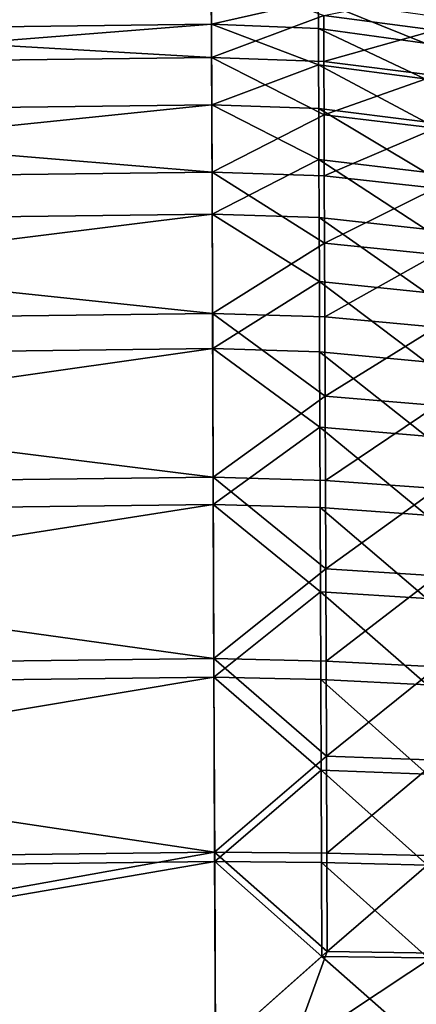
# Model space of a CAD drawing. Header units: metres. Extents: x 0 to 1050, y 0 to 700.
# Tile 36 of 50: x 499 to 521, y 511 to 565. Entities that reach past the tile are written whole.
import ezdxf

# ---------------------------------------------------------------- set-up
doc = ezdxf.new("R2010")
doc.units = ezdxf.units.M

msp = doc.modelspace()

# ---------------------------------------------------------------- linework, layer by layer
at = {"layer": 'None'}
for points in [[(509.770416, 567.720581, -421.531097), (509.788452, 563.07373, -431.5), (443.584137, 566.901245, -421.529297)], [(509.788452, 563.07373, -431.5), (509.770416, 567.720581, -421.531097), (515.943787, 565.373474, -426.461609)], [(509.770874, 567.602539, -410.418884), (443.586487, 566.788208, -410.418884), (443.642578, 564.082703, -420.504089)], [(509.781372, 564.901245, -420.505829), (509.770874, 567.602539, -410.418884), (443.642578, 564.082703, -420.504089)], [(509.770874, 567.602539, -410.418884), (509.781372, 564.901245, -420.505829), (515.647827, 566.212646, -415.443817)], [(509.788452, 563.07373, -431.5), (443.680359, 562.260315, -431.5), (443.584137, 566.901245, -421.529297)], [(515.647827, 566.212646, -415.443817), (509.781372, 564.901245, -420.505829), (515.653503, 564.651978, -420.398804)], [(521.488159, 565.393799, -415.22464), (515.647827, 566.212646, -415.443817), (521.493347, 563.854797, -420.109131)], [(515.647827, 566.212646, -415.443817), (515.653503, 564.651978, -420.398804), (521.493347, 563.854797, -420.109131)], [(515.943787, 565.373474, -426.461609), (522.068054, 566.621765, -421.114594), (522.075012, 564.565491, -426.085571)], [(515.952942, 562.853699, -431.30896), (509.788452, 563.07373, -431.5), (515.943787, 565.373474, -426.461609)], [(515.952942, 562.853699, -431.30896), (515.943787, 565.373474, -426.461609), (522.075012, 564.565491, -426.085571)], [(509.781372, 564.901245, -420.505829), (443.642578, 564.082703, -420.504089), (443.734222, 559.662781, -430)], [(509.798523, 560.475647, -430), (509.781372, 564.901245, -420.505829), (443.734222, 559.662781, -430)], [(509.781372, 564.901245, -420.505829), (515.660706, 562.665894, -425.201538), (515.653503, 564.651978, -420.398804)], [(509.781372, 564.901245, -420.505829), (509.798523, 560.475647, -430), (515.660706, 562.665894, -425.201538)], [(521.493347, 563.854797, -420.109131), (515.653503, 564.651978, -420.398804), (521.5, 561.896362, -424.843384)], [(515.653503, 564.651978, -420.398804), (515.660706, 562.665894, -425.201538), (521.5, 561.896362, -424.843384)], [(515.952942, 562.853699, -431.30896), (522.075012, 564.565491, -426.085571), (522.083435, 562.080811, -430.863617)], [(509.788452, 563.07373, -431.5), (509.812897, 556.771851, -440.499298), (443.680359, 562.260315, -431.5)], [(509.812897, 556.771851, -440.499298), (509.788452, 563.07373, -431.5), (515.963623, 559.914063, -435.924957)], [(509.788452, 563.07373, -431.5), (515.952942, 562.853699, -431.30896), (515.963623, 559.914063, -435.924957)], [(515.963623, 559.914063, -435.924957), (515.952942, 562.853699, -431.30896), (522.083435, 562.080811, -430.863617)], [(509.798523, 560.475647, -430), (515.669434, 560.266113, -429.818054), (515.660706, 562.665894, -425.201538)], [(521.5, 561.896362, -424.843384), (515.660706, 562.665894, -425.201538), (521.508057, 559.530029, -429.393921)], [(515.660706, 562.665894, -425.201538), (515.669434, 560.266113, -429.818054), (521.508057, 559.530029, -429.393921)], [(509.812897, 556.771851, -440.499298), (443.811005, 555.958923, -440.498596), (443.680359, 562.260315, -431.5)], [(515.963623, 559.914063, -435.924957), (522.083435, 562.080811, -430.863617), (522.093262, 559.182251, -435.413452)], [(509.798523, 560.475647, -430), (443.734222, 559.662781, -430), (443.858643, 553.661438, -438.570068)], [(509.821808, 554.473877, -438.57077), (509.798523, 560.475647, -430), (443.858643, 553.661438, -438.570068)], [(515.669434, 560.266113, -429.818054), (509.798523, 560.475647, -430), (515.679626, 557.466492, -434.214264)], [(509.798523, 560.475647, -430), (509.821808, 554.473877, -438.57077), (515.679626, 557.466492, -434.214264)], [(521.508057, 559.530029, -429.393921), (515.669434, 560.266113, -429.818054), (521.517395, 556.76947, -433.727112)], [(515.669434, 560.266113, -429.818054), (515.679626, 557.466492, -434.214264), (521.517395, 556.76947, -433.727112)], [(509.812897, 556.771851, -440.499298), (515.963623, 559.914063, -435.924957), (515.975769, 556.579163, -440.274078)], [(515.975769, 556.579163, -440.274078), (515.963623, 559.914063, -435.924957), (522.093262, 559.182251, -435.413452)], [(515.975769, 556.579163, -440.274078), (522.093262, 559.182251, -435.413452), (522.104431, 555.894043, -439.699982)], [(515.679626, 557.466492, -434.214264), (509.821808, 554.473877, -438.57077), (515.691162, 554.290405, -438.356293)], [(521.517395, 556.76947, -433.727112), (515.679626, 557.466492, -434.214264), (521.528015, 553.637878, -437.809509)], [(515.679626, 557.466492, -434.214264), (515.691162, 554.290405, -438.356293), (521.528015, 553.637878, -437.809509)], [(509.812897, 556.771851, -440.499298), (509.842987, 549.009827, -448.260803), (443.811005, 555.958923, -440.498596)], [(509.842987, 549.009827, -448.260803), (509.812897, 556.771851, -440.499298), (515.989197, 552.876221, -444.320831)], [(515.989197, 552.876221, -444.320831), (509.812897, 556.771851, -440.499298), (515.975769, 556.579163, -440.274078)], [(515.989197, 552.876221, -444.320831), (515.975769, 556.579163, -440.274078), (522.104431, 555.894043, -439.699982)], [(509.842987, 549.009827, -448.260803), (443.971893, 548.199341, -448.260803), (443.811005, 555.958923, -440.498596)], [(522.104431, 555.894043, -439.699982), (522.116821, 552.243042, -443.688232), (515.989197, 552.876221, -444.320831)], [(509.821808, 554.473877, -438.57077), (443.858643, 553.661438, -438.570068), (444.011871, 546.271423, -445.962677)], [(509.850464, 547.081482, -445.962677), (509.821808, 554.473877, -438.57077), (444.011871, 546.271423, -445.962677)], [(509.821808, 554.473877, -438.57077), (515.703979, 550.763794, -442.210327), (515.691162, 554.290405, -438.356293)], [(509.821808, 554.473877, -438.57077), (509.850464, 547.081482, -445.962677), (515.703979, 550.763794, -442.210327)], [(521.528015, 553.637878, -437.809509), (515.691162, 554.290405, -438.356293), (521.539856, 550.160767, -441.607849)], [(515.691162, 554.290405, -438.356293), (515.703979, 550.763794, -442.210327), (521.539856, 550.160767, -441.607849)], [(516.003906, 548.832458, -448.029694), (509.842987, 549.009827, -448.260803), (515.989197, 552.876221, -444.320831)], [(522.116821, 552.243042, -443.688232), (516.003906, 548.832458, -448.029694), (515.989197, 552.876221, -444.320831)], [(516.003906, 548.832458, -448.029694), (522.116821, 552.243042, -443.688232), (522.130371, 548.256165, -447.34317)], [(509.850464, 547.081482, -445.962677), (515.718018, 546.912537, -445.742554), (515.703979, 550.763794, -442.210327)], [(521.539856, 550.160767, -441.607849), (515.703979, 550.763794, -442.210327), (521.552734, 546.363708, -445.088745)], [(515.703979, 550.763794, -442.210327), (515.718018, 546.912537, -445.742554), (521.552734, 546.363708, -445.088745)], [(509.842987, 549.009827, -448.260803), (509.877838, 540.018433, -454.55719), (443.971893, 548.199341, -448.260803)], [(509.877838, 540.018433, -454.55719), (509.842987, 549.009827, -448.260803), (516.019775, 544.477051, -451.367584)], [(509.842987, 549.009827, -448.260803), (516.003906, 548.832458, -448.029694), (516.019775, 544.477051, -451.367584)], [(516.019775, 544.477051, -451.367584), (516.003906, 548.832458, -448.029694), (522.130371, 548.256165, -447.34317)], [(522.130371, 548.256165, -447.34317), (522.144958, 543.96228, -450.632263), (516.019775, 544.477051, -451.367584)], [(509.877838, 540.018433, -454.55719), (444.158264, 539.20929, -454.556213), (443.971893, 548.199341, -448.260803)], [(509.850464, 547.081482, -445.962677), (444.011871, 546.271423, -445.962677), (444.189362, 537.709412, -451.958313)], [(509.883667, 538.51825, -451.959229), (509.850464, 547.081482, -445.962677), (444.189362, 537.709412, -451.958313)], [(515.718018, 546.912537, -445.742554), (509.850464, 547.081482, -445.962677), (515.733093, 542.764587, -448.921509)], [(509.850464, 547.081482, -445.962677), (509.883667, 538.51825, -451.959229), (515.733093, 542.764587, -448.921509)], [(521.552734, 546.363708, -445.088745), (515.718018, 546.912537, -445.742554), (521.566589, 542.274292, -448.221191)], [(515.718018, 546.912537, -445.742554), (515.733093, 542.764587, -448.921509), (521.566589, 542.274292, -448.221191)], [(516.019775, 544.477051, -451.367584), (516.036621, 539.847656, -454.31131), (509.877838, 540.018433, -454.55719)], [(522.144958, 543.96228, -450.632263), (516.036621, 539.847656, -454.31131), (516.019775, 544.477051, -451.367584)], [(516.036621, 539.847656, -454.31131), (522.144958, 543.96228, -450.632263), (522.1604, 539.398376, -453.532593)], [(515.733093, 542.764587, -448.921509), (509.883667, 538.51825, -451.959229), (515.749146, 538.355591, -451.725067)], [(521.566589, 542.274292, -448.221191), (515.733093, 542.764587, -448.921509), (521.58136, 537.927734, -450.983429)], [(515.733093, 542.764587, -448.921509), (515.749146, 538.355591, -451.725067), (521.58136, 537.927734, -450.983429)], [(509.877838, 540.018433, -454.55719), (509.916443, 530.061646, -459.200623), (444.158264, 539.20929, -454.556213)], [(516.036621, 539.847656, -454.31131), (516.05426, 534.983826, -456.840149), (509.877838, 540.018433, -454.55719)], [(509.877838, 540.018433, -454.55719), (516.05426, 534.983826, -456.840149), (509.916443, 530.061646, -459.200623)], [(516.05426, 534.983826, -456.840149), (516.036621, 539.847656, -454.31131), (522.1604, 539.398376, -453.532593)], [(509.916443, 530.061646, -459.200623), (444.364655, 529.255066, -459.200623), (444.158264, 539.20929, -454.556213)], [(522.1604, 539.398376, -453.532593), (522.176697, 534.603699, -456.023773), (516.05426, 534.983826, -456.840149)], [(509.883667, 538.51825, -451.959229), (444.189362, 537.709412, -451.958313), (444.385925, 528.229248, -456.381561)], [(509.920441, 529.035583, -456.381561), (509.883667, 538.51825, -451.959229), (444.385925, 528.229248, -456.381561)], [(509.883667, 538.51825, -451.959229), (515.765991, 533.723389, -454.133484), (515.749146, 538.355591, -451.725067)], [(509.883667, 538.51825, -451.959229), (509.920441, 529.035583, -456.381561), (515.765991, 533.723389, -454.133484)], [(521.58136, 537.927734, -450.983429), (515.749146, 538.355591, -451.725067), (521.596863, 533.361328, -453.355988)], [(515.749146, 538.355591, -451.725067), (515.765991, 533.723389, -454.133484), (521.596863, 533.361328, -453.355988)], [(516.05426, 534.983826, -456.840149), (516.072693, 529.925354, -458.933319), (509.916443, 530.061646, -459.200623)], [(522.176697, 534.603699, -456.023773), (516.072693, 529.925354, -458.933319), (516.05426, 534.983826, -456.840149)], [(522.176697, 534.603699, -456.023773), (522.193604, 529.617249, -458.085419), (516.072693, 529.925354, -458.933319)], [(509.920441, 529.035583, -456.381561), (515.783508, 528.905762, -456.126984), (515.765991, 533.723389, -454.133484)], [(521.596863, 533.361328, -453.355988), (515.765991, 533.723389, -454.133484), (521.612976, 528.612366, -455.319427)], [(515.765991, 533.723389, -454.133484), (515.783508, 528.905762, -456.126984), (521.612976, 528.612366, -455.319427)], [(509.916443, 530.061646, -459.200623), (509.957642, 519.437317, -462.045868), (444.364655, 529.255066, -459.200623)], [(516.091675, 524.711365, -460.572632), (509.957642, 519.437317, -462.045868), (509.916443, 530.061646, -459.200623)], [(509.916443, 530.061646, -459.200623), (516.072693, 529.925354, -458.933319), (516.091675, 524.711365, -460.572632)], [(516.072693, 529.925354, -458.933319), (522.193604, 529.617249, -458.085419), (516.091675, 524.711365, -460.572632)], [(516.091675, 524.711365, -460.572632), (522.193604, 529.617249, -458.085419), (522.21106, 524.477905, -459.699554)], [(509.957642, 519.437317, -462.045868), (444.5849, 518.63208, -462.040649), (444.364655, 529.255066, -459.200623)], [(509.920441, 529.035583, -456.381561), (444.385925, 528.229248, -456.381561), (444.595673, 518.112061, -459.086334)], [(509.959656, 518.917236, -459.091309), (509.920441, 529.035583, -456.381561), (444.595673, 518.112061, -459.086334)], [(515.783508, 528.905762, -456.126984), (509.920441, 529.035583, -456.381561), (515.801575, 523.940063, -457.688232)], [(509.920441, 529.035583, -456.381561), (509.959656, 518.917236, -459.091309), (515.801575, 523.940063, -457.688232)], [(521.612976, 528.612366, -455.319427), (515.783508, 528.905762, -456.126984), (521.629578, 523.717773, -456.85672)], [(515.783508, 528.905762, -456.126984), (515.801575, 523.940063, -457.688232), (521.629578, 523.717773, -456.85672)], [(516.111023, 519.379822, -461.749786), (509.957642, 519.437317, -462.045868), (516.091675, 524.711365, -460.572632)], [(522.21106, 524.477905, -459.699554), (516.111023, 519.379822, -461.749786), (516.091675, 524.711365, -460.572632)], [(522.228943, 519.2229, -460.858124), (516.111023, 519.379822, -461.749786), (522.21106, 524.477905, -459.699554)], [(515.801575, 523.940063, -457.688232), (509.959656, 518.917236, -459.091309), (515.820068, 518.862427, -458.809326)], [(521.629578, 523.717773, -456.85672), (515.801575, 523.940063, -457.688232), (521.646606, 518.713013, -457.960114)], [(515.801575, 523.940063, -457.688232), (515.820068, 518.862427, -458.809326), (521.646606, 518.713013, -457.960114)], [(444.82016, 507.712524, -463), (444.5849, 518.63208, -462.040649), (509.957642, 519.437317, -462.045868)], [(510, 508.514526, -463), (444.82016, 507.712524, -463), (509.957642, 519.437317, -462.045868)], [(516.130737, 513.967957, -462.458862), (510, 508.514526, -463), (509.957642, 519.437317, -462.045868)], [(516.111023, 519.379822, -461.749786), (516.130737, 513.967957, -462.458862), (509.957642, 519.437317, -462.045868)], [(516.111023, 519.379822, -461.749786), (522.228943, 519.2229, -460.858124), (516.130737, 513.967957, -462.458862)], [(522.228943, 519.2229, -460.858124), (522.247009, 513.889038, -461.555267), (516.130737, 513.967957, -462.458862)], [(444.595673, 518.112061, -459.086334), (444.81131, 507.712433, -460), (509.959656, 518.917236, -459.091309)], [(444.81131, 507.712433, -460), (510, 508.514526, -460), (509.959656, 518.917236, -459.091309)], [(509.959656, 518.917236, -459.091309), (510, 508.514526, -460), (515.838806, 513.708252, -459.48465)], [(509.959656, 518.917236, -459.091309), (515.838806, 513.708252, -459.48465), (515.820068, 518.862427, -458.809326)], [(521.646606, 518.713013, -457.960114), (515.820068, 518.862427, -458.809326), (521.663818, 513.633118, -458.624054)], [(515.820068, 518.862427, -458.809326), (515.838806, 513.708252, -459.48465), (521.663818, 513.633118, -458.624054)], [(514.164917, 508.514526, -462.862183), (510, 508.514526, -463), (516.130737, 513.967957, -462.458862)], [(510, 508.514526, -460), (521.705444, 508.514526, -458.847107), (515.838806, 513.708252, -459.48465)], [(522.247009, 513.889038, -461.555267), (514.164917, 508.514526, -462.862183), (516.130737, 513.967957, -462.458862)], [(522.266968, 508.514526, -461.794189), (514.164917, 508.514526, -462.862183), (522.247009, 513.889038, -461.555267)], [(515.838806, 513.708252, -459.48465), (521.705444, 508.514526, -458.847107), (521.663818, 513.633118, -458.624054)]]:
    msp.add_3dface(points, dxfattribs=at)

doc.saveas('drawing.dxf')
